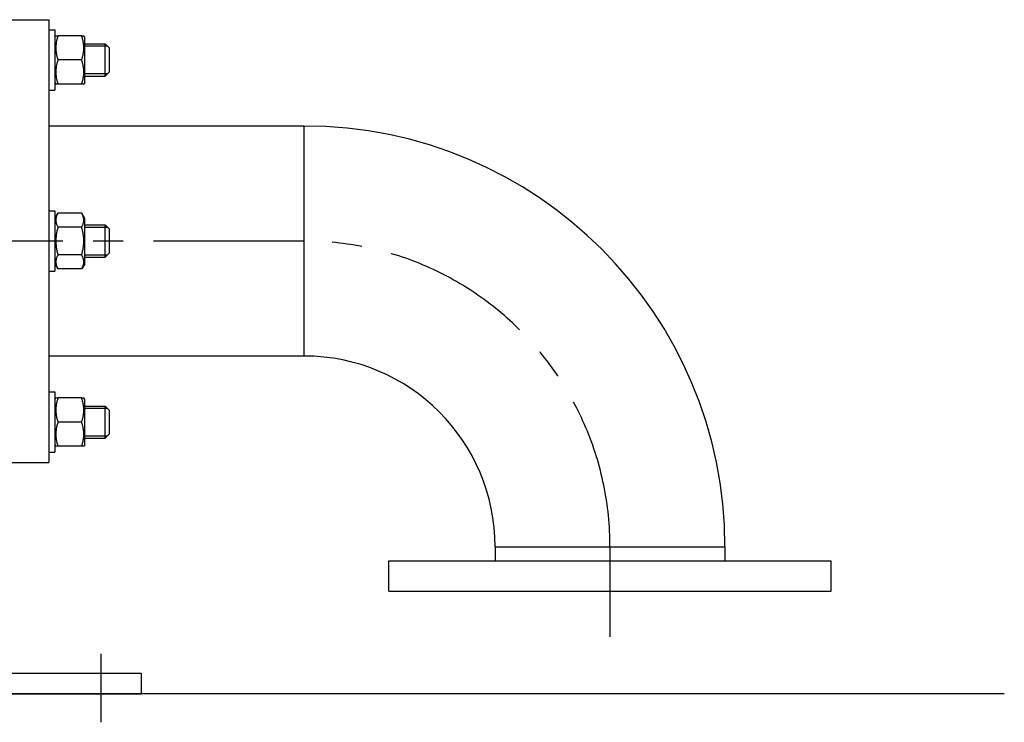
# Model space of a CAD drawing. Header units: millimetres. Extents: x 0 to 8400, y 0 to 5940.
# Tile 33 of 54: x 1839 to 2328, y 3579 to 3928. Entities that reach past the tile are written whole.
import ezdxf

# ---------------------------------------------------------------- set-up
doc = ezdxf.new("R2010")
doc.units = ezdxf.units.MM
doc.header["$LTSCALE"] = 20
doc.linetypes.add('MITTE', pattern=[2, 1.25, -0.25, 0.25, -0.25])
for name, color, linetype in [('02-LINIE-035', 2, 'CONTINUOUS'), ('03-LINIE-050', 3, 'CONTINUOUS'), ('05-ACHSE', 1, 'MITTE')]:
    doc.layers.add(name, color=color, linetype=linetype)

msp = doc.modelspace()

# ---------------------------------------------------------------- linework, layer by layer
at = {"layer": '02-LINIE-035'}
for p, q in [((1831.19, 3928.13), (1853.19, 3928.13)), ((1853.19, 3928.13), (1853.19, 3708.13)), ((1853.19, 3923.13), (1856.19, 3923.13)), ((1856.19, 3923.13), (1856.19, 3893.13)), ((1856.19, 3919.38), (1856.63, 3920.13)), ((1856.63, 3920.13), (1857.7, 3920.13)), ((1869.49, 3920.13), (1857.7, 3920.13)), ((1869.49, 3920.13), (1870.56, 3920.13)), ((1870.99, 3919.38), (1870.56, 3920.13)), ((1870.99, 3896.88), (1870.99, 3919.38)), ((1870.99, 3916.13), (1881.19, 3916.13)), ((1882.4, 3914.93), (1870.99, 3914.93)), ((1881.19, 3900.13), (1881.19, 3916.13)), ((1883.19, 3914.13), (1881.19, 3916.13)), ((1883.19, 3914.13), (1883.19, 3902.13)), ((1869.49, 3908.13), (1857.7, 3908.13)), ((1883.19, 3902.13), (1881.19, 3900.13)), ((1870.99, 3901.34), (1882.4, 3901.34)), ((1870.99, 3900.13), (1881.19, 3900.13)), ((1853.19, 3893.13), (1856.19, 3893.13)), ((1856.19, 3896.88), (1856.63, 3896.13)), ((1857.7, 3896.13), (1856.63, 3896.13)), ((1869.49, 3896.13), (1857.7, 3896.13)), ((1870.56, 3896.13), (1869.49, 3896.13)), ((1870.99, 3896.88), (1870.56, 3896.13)), ((1980.19, 3875.28), (1853.19, 3875.28)), ((1980.19, 3760.98), (1980.19, 3875.28)), ((1853.19, 3833.13), (1856.19, 3833.13)), ((1856.19, 3833.13), (1856.19, 3803.13)), ((1856.19, 3829.38), (1857.7, 3831.99)), ((1869.49, 3831.99), (1857.7, 3831.99)), ((1870.99, 3829.38), (1869.49, 3831.99)), ((1870.99, 3806.88), (1870.99, 3829.38)), ((1869.49, 3825.06), (1857.7, 3825.06)), ((1870.99, 3826.13), (1881.19, 3826.13)), ((1882.4, 3824.93), (1870.99, 3824.93)), ((1881.19, 3810.13), (1881.19, 3826.13)), ((1883.19, 3824.13), (1881.19, 3826.13)), ((1883.19, 3824.13), (1883.19, 3812.13)), ((1869.49, 3811.21), (1857.7, 3811.21)), ((1870.99, 3811.34), (1882.4, 3811.34)), ((1870.99, 3810.13), (1881.19, 3810.13)), ((1883.19, 3812.13), (1881.19, 3810.13)), ((1856.19, 3806.88), (1857.7, 3804.28)), ((1869.49, 3804.28), (1857.7, 3804.28)), ((1870.99, 3806.88), (1869.49, 3804.28)), ((1853.19, 3803.13), (1856.19, 3803.13)), ((1980.19, 3760.98), (1853.19, 3760.98)), ((1853.19, 3743.13), (1856.19, 3743.13)), ((1856.19, 3743.13), (1856.19, 3713.13)), ((1856.19, 3739.38), (1856.63, 3740.13)), ((1856.63, 3740.13), (1857.7, 3740.13)), ((1869.49, 3740.13), (1857.7, 3740.13)), ((1869.49, 3740.13), (1870.56, 3740.13)), ((1870.99, 3739.38), (1870.56, 3740.13)), ((1870.99, 3716.88), (1870.99, 3739.38)), ((1870.99, 3736.13), (1881.19, 3736.13)), ((1881.19, 3720.13), (1881.19, 3736.13)), ((1883.19, 3734.13), (1881.19, 3736.13)), ((1882.4, 3734.93), (1870.99, 3734.93)), ((1883.19, 3734.13), (1883.19, 3722.13)), ((1869.49, 3728.13), (1857.7, 3728.13)), ((1870.99, 3721.34), (1882.4, 3721.34)), ((1883.19, 3722.13), (1881.19, 3720.13)), ((1856.19, 3716.88), (1856.63, 3716.13)), ((1857.7, 3716.13), (1856.63, 3716.13)), ((1869.49, 3716.13), (1857.7, 3716.13)), ((1870.56, 3716.13), (1869.49, 3716.13)), ((1870.99, 3716.88), (1870.56, 3716.13)), ((1870.99, 3720.13), (1881.19, 3720.13)), ((1853.19, 3713.13), (1856.19, 3713.13)), ((1831.19, 3708.13), (1853.19, 3708.13)), ((2075.04, 3666.13), (2075.04, 3659.13)), ((2075.04, 3666.13), (2189.34, 3666.13)), ((2189.34, 3666.13), (2189.34, 3659.13)), ((2022.19, 3659.13), (2242.19, 3659.13)), ((2022.19, 3644.13), (2022.19, 3659.13)), ((2242.19, 3644.13), (2242.19, 3659.13)), ((2022.19, 3644.13), (2242.19, 3644.13)), ((1899.19, 3603.13), (1499.19, 3603.13)), ((1899.19, 3593.13), (1899.19, 3603.13)), ((1499.19, 3593.13), (1899.19, 3593.13))]:
    msp.add_line(p, q, dxfattribs=at)
for radius in [209.15, 94.85]:
    msp.add_arc((1980.19, 3666.13), radius, 0, 90, dxfattribs=at)
for points in [[(1857.7, 3920.13), (1855.7, 3914.13), (1857.7, 3908.13)], [(1869.49, 3908.13), (1871.49, 3914.13), (1869.49, 3920.13)], [(1857.7, 3908.13), (1855.7, 3902.13), (1857.7, 3896.13)], [(1869.49, 3896.13), (1871.49, 3902.13), (1869.49, 3908.13)], [(1857.7, 3831.99), (1855.7, 3828.53), (1857.7, 3825.06)], [(1869.49, 3825.06), (1871.49, 3828.53), (1869.49, 3831.99)], [(1857.7, 3825.06), (1855.7, 3818.13), (1857.7, 3811.21)], [(1869.49, 3811.21), (1871.49, 3818.13), (1869.49, 3825.06)], [(1857.7, 3811.21), (1855.7, 3807.74), (1857.7, 3804.28)], [(1869.49, 3804.28), (1871.49, 3807.74), (1869.49, 3811.21)], [(1857.7, 3740.13), (1855.7, 3734.13), (1857.7, 3728.13)], [(1869.49, 3728.13), (1871.49, 3734.13), (1869.49, 3740.13)], [(1857.7, 3728.13), (1855.7, 3722.13), (1857.7, 3716.13)], [(1869.49, 3716.13), (1871.49, 3722.13), (1869.49, 3728.13)]]:
    msp.add_rational_spline(points, [1, 1.15470053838, 1], degree=2, dxfattribs=at)
at = {"layer": '03-LINIE-050'}
msp.add_line((2328.26, 3593.13), (715.59, 3593.13), dxfattribs=at)
at = {"layer": '05-ACHSE', "ltscale": 3}
for p, q in [((1980.19, 3818.13), (903.7, 3818.13)), ((2132.19, 3666.13), (2132.19, 3621.44)), ((1879.19, 3578.94), (1879.19, 3612.94)), ((1879.19, 3578.94), (1879.19, 3612.94))]:
    msp.add_line(p, q, dxfattribs=at)
msp.add_arc((1980.19, 3666.13), 152, 0, 90, dxfattribs=at)

doc.saveas('drawing.dxf')
